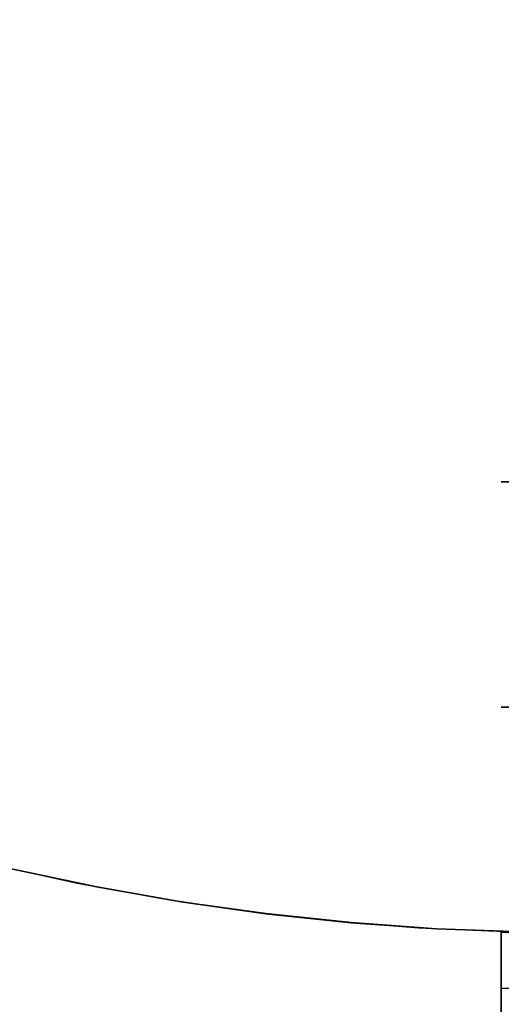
# Model space of a CAD drawing. Header units: millimetres. Extents: x 390 to 1070, y -130 to 550.
# Tile 12 of 57: x 681 to 724, y -16 to 71. Entities that reach past the tile are written whole.
import ezdxf

# ---------------------------------------------------------------- set-up
doc = ezdxf.new("R2010")
doc.units = ezdxf.units.MM

msp = doc.modelspace()

# ---------------------------------------------------------------- linework, layer by layer
at = {"extrusion": (2.27273e-05, -3.59965e-06, 1)}
for points in [[(520.774, 277.983), (518.55, 270.713), (516.578, 263.371), (514.862, 255.965), (513.402, 248.504), (512.201, 240.997), (511.26, 233.453), (510.58, 225.882), (510.162, 218.291), (510.007, 210.69), (510.115, 203.089), (510.485, 195.495), (511.117, 187.919), (512.01, 180.37), (513.164, 172.856), (514.577, 165.386), (516.247, 157.969), (518.172, 150.615), (520.351, 143.331), (522.779, 136.127), (525.455, 129.012), (528.376, 121.993), (531.537, 115.079), (534.935, 108.278), (538.566, 101.599), (542.425, 95.049), (546.509, 88.637), (550.812, 82.369), (555.328, 76.254), (560.053, 70.299), (564.982, 64.51), (570.107, 58.896), (575.423, 53.461), (580.924, 48.214), (586.603, 43.159), (592.453, 38.304), (598.467, 33.654), (604.638, 29.215), (610.959, 24.991), (617.423, 20.989), (624.02, 17.212), (630.744, 13.665), (637.587, 10.352), (644.54, 7.279), (651.595, 4.447), (658.744, 1.86), (665.978, -0.478), (673.288, -2.564), (680.667, -4.397), (688.103, -5.974), (695.591, -7.292), (703.119, -8.352), (710.679, -9.15), (718.262, -9.687), (725.859, -9.962), (733.462, -9.974), (741.06, -9.723), (748.645, -9.21), (756.207, -8.435), (763.739, -7.399), (771.23, -6.104), (778.672, -4.551), (786.056, -2.741), (793.373, -0.678), (800.614, 1.637), (807.771, 4.201), (814.835, 7.011), (821.797, 10.063), (828.65, 13.354), (835.386, 16.88), (841.995, 20.636), (848.471, 24.618), (854.805, 28.822), (860.991, 33.242), (867.019, 37.873), (872.885, 42.71), (878.579, 47.746), (884.097, 52.976), (889.43, 58.394), (894.573, 63.993), (899.519, 69.766), (904.263, 75.706), (908.799, 81.807), (913.121, 88.061), (917.225, 94.461), (921.105, 100.998), (924.757, 107.666), (928.176, 114.456), (931.359, 121.36), (934.301, 128.369), (937, 135.477), (939.451, 142.673), (941.652, 149.95), (943.601, 157.298), (945.294, 164.709), (946.73, 172.175), (947.908, 179.685), (948.825, 187.232), (949.481, 194.806), (949.875, 202.398), (950.006, 209.999)], [(520.766, 277.984), (518.542, 270.714), (516.57, 263.372), (514.854, 255.966), (513.394, 248.505), (512.193, 240.999), (511.252, 233.455), (510.572, 225.883), (510.154, 218.292), (509.999, 210.691), (510.107, 203.09), (510.477, 195.497), (511.109, 187.921), (512.003, 180.371), (513.156, 172.857), (514.569, 165.387), (516.239, 157.971), (518.164, 150.616), (520.343, 143.333), (522.771, 136.129), (525.447, 129.013), (528.368, 121.994), (531.529, 115.08), (534.927, 108.279), (538.558, 101.6), (542.417, 95.051), (546.501, 88.638), (550.804, 82.371), (555.32, 76.256), (560.046, 70.3), (564.974, 64.512), (570.099, 58.897), (575.415, 53.462), (580.916, 48.215), (586.595, 43.161), (592.445, 38.306), (598.459, 33.656), (604.63, 29.216), (610.952, 24.992), (617.415, 20.99), (624.012, 17.213), (630.737, 13.666), (637.579, 10.354), (644.532, 7.28), (651.588, 4.448), (658.736, 1.862), (665.97, -0.476), (673.281, -2.563), (680.659, -4.396), (688.096, -5.972), (695.583, -7.291), (703.111, -8.35), (710.671, -9.149), (718.254, -9.686), (725.852, -9.961), (733.454, -9.973), (741.052, -9.722), (748.637, -9.209), (756.2, -8.434), (763.731, -7.398), (771.222, -6.103), (778.664, -4.55), (786.048, -2.74), (793.365, -0.676), (800.606, 1.639), (807.763, 4.203), (814.827, 7.012), (821.789, 10.064), (828.642, 13.355), (835.378, 16.881), (841.987, 20.637), (848.463, 24.619), (854.797, 28.823), (860.983, 33.243), (867.011, 37.874), (872.877, 42.711), (878.571, 47.747), (884.089, 52.978), (889.422, 58.395), (894.565, 63.994), (899.511, 69.767), (904.255, 75.708), (908.791, 81.808), (913.113, 88.062), (917.217, 94.462), (921.097, 100.999), (924.749, 107.667), (928.168, 114.457), (931.351, 121.361), (934.294, 128.371), (936.992, 135.478), (939.443, 142.674), (941.644, 149.951), (943.593, 157.299), (945.286, 164.711), (946.722, 172.176), (947.9, 179.686), (948.817, 187.233), (949.473, 194.807), (949.867, 202.399), (949.998, 210)]]:
    msp.add_lwpolyline(points, dxfattribs=at)
at = {"extrusion": (-2.27273e-05, 3.59965e-06, 1)}
for points in [[(949.994, 210.001), (949.863, 202.4), (949.469, 194.808), (948.813, 187.234), (947.896, 179.687), (946.718, 172.177), (945.282, 164.711), (943.589, 157.3), (941.64, 149.951), (939.439, 142.675), (936.988, 135.479), (934.29, 128.371), (931.347, 121.362), (928.164, 114.458), (924.745, 107.668), (921.093, 101), (917.213, 94.463), (913.109, 88.063), (908.787, 81.809), (904.251, 75.708), (899.507, 69.768), (894.561, 63.995), (889.418, 58.396), (884.085, 52.978), (878.567, 47.748), (872.873, 42.712), (867.007, 37.875), (860.979, 33.244), (854.793, 28.824), (848.459, 24.62), (841.983, 20.638), (835.374, 16.881), (828.638, 13.356), (821.785, 10.065), (814.823, 7.013), (807.759, 4.203), (800.602, 1.639), (793.361, -0.676), (786.044, -2.739), (778.66, -4.549), (771.218, -6.102), (763.727, -7.398), (756.196, -8.433), (748.633, -9.208), (741.048, -9.721), (733.45, -9.972), (725.848, -9.96), (718.25, -9.685), (710.667, -9.148), (703.107, -8.35), (695.579, -7.291), (688.092, -5.972), (680.655, -4.395), (673.277, -2.562), (665.966, -0.476), (658.732, 1.862), (651.584, 4.449), (644.528, 7.28), (637.575, 10.354), (630.733, 13.667), (624.008, 17.213), (617.411, 20.99), (610.948, 24.993), (604.626, 29.217), (598.455, 33.656), (592.441, 38.306), (586.591, 43.161), (580.912, 48.216), (575.411, 53.463), (570.095, 58.897), (564.97, 64.512), (560.042, 70.301), (555.316, 76.256), (550.8, 82.371), (546.497, 88.639), (542.413, 95.051), (538.554, 101.601), (534.923, 108.28), (531.525, 115.081), (528.364, 121.995), (525.443, 129.014), (522.767, 136.129), (520.339, 143.333), (518.16, 150.617), (516.235, 157.971), (514.565, 165.388), (513.152, 172.858), (511.999, 180.372), (511.105, 187.921), (510.473, 195.497), (510.103, 203.091), (509.995, 210.692), (510.15, 218.293), (510.568, 225.884), (511.248, 233.455), (512.189, 240.999), (513.39, 248.506), (514.85, 255.967), (516.566, 263.373), (518.538, 270.715), (520.762, 277.985)], [(950.002, 210), (949.871, 202.399), (949.477, 194.806), (948.821, 187.233), (947.904, 179.686), (946.726, 172.175), (945.29, 164.71), (943.597, 157.299), (941.648, 149.95), (939.447, 142.674), (936.996, 135.477), (934.297, 128.37), (931.355, 121.36), (928.172, 114.456), (924.753, 107.666), (921.101, 100.999), (917.221, 94.461), (913.117, 88.062), (908.795, 81.808), (904.259, 75.707), (899.515, 69.766), (894.569, 63.993), (889.426, 58.395), (884.093, 52.977), (878.575, 47.747), (872.881, 42.71), (867.015, 37.874), (860.987, 33.243), (854.801, 28.822), (848.467, 24.619), (841.991, 20.636), (835.382, 16.88), (828.646, 13.355), (821.793, 10.064), (814.831, 7.012), (807.767, 4.202), (800.61, 1.638), (793.369, -0.677), (786.052, -2.741), (778.668, -4.55), (771.226, -6.104), (763.735, -7.399), (756.203, -8.435), (748.641, -9.209), (741.056, -9.722), (733.458, -9.973), (725.855, -9.961), (718.258, -9.687), (710.675, -9.15), (703.115, -8.351), (695.587, -7.292), (688.099, -5.973), (680.663, -4.396), (673.284, -2.564), (665.974, -0.477), (658.74, 1.861), (651.591, 4.447), (644.536, 7.279), (637.583, 10.353), (630.74, 13.665), (624.016, 17.212), (617.419, 20.989), (610.955, 24.992), (604.634, 29.215), (598.463, 33.655), (592.449, 38.305), (586.599, 43.16), (580.92, 48.214), (575.419, 53.462), (570.103, 58.896), (564.978, 64.511), (560.049, 70.3), (555.324, 76.255), (550.808, 82.37), (546.505, 88.638), (542.421, 95.05), (538.562, 101.6), (534.931, 108.279), (531.533, 115.079), (528.372, 121.993), (525.451, 129.012), (522.775, 136.128), (520.347, 143.332), (518.168, 150.615), (516.243, 157.97), (514.573, 165.386), (513.16, 172.856), (512.006, 180.371), (511.113, 187.92), (510.481, 195.496), (510.111, 203.089), (510.003, 210.691), (510.158, 218.292), (510.576, 225.882), (511.256, 233.454), (512.197, 240.998), (513.398, 248.505), (514.858, 255.966), (516.574, 263.371), (518.546, 270.714), (520.77, 277.983)]]:
    msp.add_lwpolyline(points, dxfattribs=at)
for points in [[(602.859, 30.458), (609.167, 26.154), (615.621, 22.071), (622.212, 18.214), (628.933, 14.589), (635.776, 11.199), (642.733, 8.049), (649.794, 5.141), (656.953, 2.481), (664.199, 0.071), (671.524, -2.086), (678.921, -3.988), (686.378, -5.632), (693.888, -7.016), (701.442, -8.139), (709.03, -8.998), (716.643, -9.594), (724.273, -9.925)], [(602.859, 30.458), (609.167, 26.154), (615.621, 22.071), (622.212, 18.214), (628.933, 14.589), (635.776, 11.199), (642.733, 8.049), (649.794, 5.141), (656.953, 2.481), (664.199, 0.071), (671.524, -2.086), (678.921, -3.988), (686.378, -5.632), (693.888, -7.016), (701.442, -8.139), (709.03, -8.998), (716.643, -9.594), (724.273, -9.925)], [(736, 30), (724, 30)], [(724, 30), (736, 30)], [(724, 30), (736, 30)], [(724, 30), (736, 30)], [(736, 30), (724, 30)], [(736, 30), (724, 30)], [(724, 10), (736, 10)], [(724, 10), (736, 10)], [(724, 10), (736, 10)], [(724, 10), (736, 10)], [(724, 10), (736, 10)], [(724, 10), (736, 10)], [(736, 10), (724, 10)], [(736, 10), (724, 10)], [(724, -10), (736, -10)], [(724, -10), (724, -20)], [(724, -20), (724, -10)], [(724, -10), (736, -10)], [(736, -15), (724, -15)], [(736, -15), (724, -15)]]:
    msp.add_lwpolyline(points)
at = {"extrusion": (1, 0, 0)}
for points in [[(30, -348.005), (29.988, -347.322), (29.953, -346.64), (29.895, -345.96), (29.814, -345.282), (29.709, -344.607), (29.582, -343.936), (29.431, -343.27), (29.258, -342.609), (29.063, -341.955), (28.845, -341.307), (28.606, -340.668), (28.344, -340.037), (28.061, -339.415), (27.758, -338.804), (27.433, -338.203), (27.088, -337.613), (26.724, -337.036), (26.339, -336.471), (25.936, -335.92), (25.514, -335.383), (25.074, -334.861), (24.617, -334.354), (24.142, -333.863), (23.651, -333.388), (23.144, -332.931), (22.622, -332.491), (22.085, -332.069), (21.534, -331.666), (20.969, -331.281), (20.392, -330.917), (19.802, -330.572), (19.201, -330.247), (18.59, -329.944), (17.968, -329.661), (17.337, -329.399), (16.698, -329.16), (16.05, -328.942), (15.396, -328.747), (14.735, -328.574), (14.069, -328.423), (13.398, -328.296), (12.723, -328.191), (12.045, -328.11), (11.365, -328.052), (10.683, -328.017), (10, -328.005)], [(10, 151.995), (10.683, 152.007), (11.365, 152.042), (12.045, 152.1), (12.723, 152.181), (13.398, 152.286), (14.069, 152.413), (14.735, 152.564), (15.396, 152.737), (16.05, 152.932), (16.698, 153.15), (17.337, 153.389), (17.968, 153.651), (18.59, 153.934), (19.201, 154.237), (19.802, 154.562), (20.392, 154.907), (20.969, 155.271), (21.534, 155.656), (22.085, 156.059), (22.622, 156.481), (23.144, 156.921), (23.651, 157.378), (24.142, 157.853), (24.617, 158.344), (25.074, 158.851), (25.514, 159.373), (25.936, 159.91), (26.339, 160.461), (26.724, 161.026), (27.088, 161.603), (27.433, 162.193), (27.758, 162.794), (28.061, 163.405), (28.344, 164.027), (28.606, 164.658), (28.845, 165.297), (29.063, 165.945), (29.258, 166.599), (29.431, 167.26), (29.582, 167.926), (29.709, 168.597), (29.814, 169.272), (29.895, 169.95), (29.953, 170.63), (29.988, 171.312), (30, 171.995)], [(30, 171.995), (30, 221.995)], [(30, 221.995), (29.988, 222.678), (29.953, 223.36), (29.895, 224.04), (29.814, 224.718), (29.709, 225.393), (29.582, 226.064), (29.431, 226.73), (29.258, 227.391), (29.063, 228.045), (28.845, 228.693), (28.606, 229.332), (28.344, 229.963), (28.061, 230.585), (27.758, 231.196), (27.433, 231.797), (27.088, 232.387), (26.724, 232.964), (26.339, 233.529), (25.936, 234.08), (25.514, 234.617), (25.074, 235.139), (24.617, 235.646), (24.142, 236.137), (23.651, 236.612), (23.144, 237.069), (22.622, 237.509), (22.085, 237.931), (21.534, 238.334), (20.969, 238.719), (20.392, 239.083), (19.802, 239.428), (19.201, 239.753), (18.59, 240.056), (17.968, 240.339), (17.337, 240.601), (16.698, 240.84), (16.05, 241.058), (15.396, 241.253), (14.735, 241.426), (14.069, 241.577), (13.398, 241.704), (12.723, 241.809), (12.045, 241.89), (11.365, 241.948), (10.683, 241.983), (10, 241.995)], [(10, -418.005), (10.683, -417.993), (11.365, -417.958), (12.045, -417.9), (12.723, -417.819), (13.398, -417.714), (14.069, -417.587), (14.735, -417.436), (15.396, -417.263), (16.05, -417.068), (16.698, -416.85), (17.337, -416.611), (17.968, -416.349), (18.59, -416.066), (19.201, -415.763), (19.802, -415.438), (20.392, -415.093), (20.969, -414.729), (21.534, -414.344), (22.085, -413.941), (22.622, -413.519), (23.144, -413.079), (23.651, -412.622), (24.142, -412.147), (24.617, -411.656), (25.074, -411.149), (25.514, -410.627), (25.936, -410.09), (26.339, -409.539), (26.724, -408.974), (27.088, -408.397), (27.433, -407.807), (27.758, -407.206), (28.061, -406.595), (28.344, -405.973), (28.606, -405.342), (28.845, -404.703), (29.063, -404.055), (29.258, -403.401), (29.431, -402.74), (29.582, -402.074), (29.709, -401.403), (29.814, -400.728), (29.895, -400.05), (29.953, -399.37), (29.988, -398.688), (30, -398.005)], [(30, -348.005), (30, -398.005)], [(10, -328.005), (8.634, -327.982), (7.27, -327.912), (5.909, -327.795), (4.553, -327.632), (3.204, -327.423), (1.862, -327.168), (0.529, -326.868), (-0.792, -326.522), (-2.101, -326.131), (-3.395, -325.695), (-4.674, -325.216), (-5.936, -324.693), (-7.179, -324.128), (-8.403, -323.52), (-9.604, -322.871), (-10.783, -322.182), (-11.938, -321.452), (-13.067, -320.684), (-14.169, -319.877), (-15.244, -319.033), (-16.288, -318.154), (-17.302, -317.238), (-18.284, -316.289), (-19.233, -315.307), (-20.149, -314.293), (-21.028, -313.249), (-21.872, -312.174), (-22.679, -311.072), (-23.447, -309.943), (-24.177, -308.788), (-24.866, -307.609), (-25.515, -306.408), (-26.123, -305.184), (-26.688, -303.941), (-27.211, -302.679), (-27.69, -301.4), (-28.126, -300.106), (-28.517, -298.797), (-28.863, -297.476), (-29.163, -296.143), (-29.418, -294.801), (-29.627, -293.452), (-29.79, -292.096), (-29.907, -290.735), (-29.977, -289.371), (-30, -288.005)], [(-30, 111.995), (-29.977, 113.361), (-29.907, 114.725), (-29.79, 116.086), (-29.627, 117.442), (-29.418, 118.791), (-29.163, 120.133), (-28.863, 121.466), (-28.517, 122.787), (-28.126, 124.096), (-27.69, 125.39), (-27.211, 126.669), (-26.688, 127.931), (-26.123, 129.174), (-25.515, 130.398), (-24.866, 131.599), (-24.177, 132.778), (-23.447, 133.933), (-22.679, 135.062), (-21.872, 136.164), (-21.028, 137.239), (-20.149, 138.283), (-19.233, 139.297), (-18.284, 140.279), (-17.302, 141.228), (-16.288, 142.144), (-15.244, 143.023), (-14.169, 143.867), (-13.067, 144.674), (-11.938, 145.442), (-10.783, 146.172), (-9.604, 146.861), (-8.403, 147.51), (-7.179, 148.118), (-5.936, 148.683), (-4.674, 149.206), (-3.395, 149.685), (-2.101, 150.121), (-0.792, 150.512), (0.529, 150.858), (1.862, 151.158), (3.204, 151.413), (4.553, 151.622), (5.909, 151.785), (7.27, 151.902), (8.634, 151.972), (10, 151.995)], [(10, 241.995), (10, 251.995)], [(10, 251.995), (9.988, 252.678), (9.953, 253.36), (9.895, 254.04), (9.814, 254.718), (9.709, 255.393), (9.582, 256.064), (9.431, 256.73), (9.258, 257.391), (9.063, 258.045), (8.845, 258.693), (8.606, 259.332), (8.344, 259.963), (8.061, 260.585), (7.758, 261.196), (7.433, 261.797), (7.088, 262.387), (6.724, 262.964), (6.339, 263.529), (5.936, 264.08), (5.514, 264.617), (5.074, 265.139), (4.617, 265.646), (4.142, 266.137), (3.651, 266.612), (3.144, 267.069), (2.622, 267.509), (2.085, 267.931), (1.534, 268.334), (0.969, 268.719), (0.392, 269.083), (-0.198, 269.428), (-0.799, 269.753), (-1.41, 270.056), (-2.032, 270.339), (-2.663, 270.601), (-3.302, 270.84), (-3.95, 271.058), (-4.604, 271.253), (-5.265, 271.426), (-5.931, 271.577), (-6.602, 271.704), (-7.277, 271.809), (-7.955, 271.89), (-8.635, 271.948), (-9.317, 271.983), (-10, 271.995)], [(-10, -448.005), (-9.317, -447.993), (-8.635, -447.958), (-7.955, -447.9), (-7.277, -447.819), (-6.602, -447.714), (-5.931, -447.587), (-5.265, -447.436), (-4.604, -447.263), (-3.95, -447.068), (-3.302, -446.85), (-2.663, -446.611), (-2.032, -446.349), (-1.41, -446.066), (-0.799, -445.763), (-0.198, -445.438), (0.392, -445.093), (0.969, -444.729), (1.534, -444.344), (2.085, -443.941), (2.622, -443.519), (3.144, -443.079), (3.651, -442.622), (4.142, -442.147), (4.617, -441.656), (5.074, -441.149), (5.514, -440.627), (5.936, -440.09), (6.339, -439.539), (6.724, -438.974), (7.088, -438.397), (7.433, -437.807), (7.758, -437.206), (8.061, -436.595), (8.344, -435.973), (8.606, -435.342), (8.845, -434.703), (9.063, -434.055), (9.258, -433.401), (9.431, -432.74), (9.582, -432.074), (9.709, -431.403), (9.814, -430.728), (9.895, -430.05), (9.953, -429.37), (9.988, -428.688), (10, -428.005)], [(10, -428.005), (10, -418.005)]]:
    msp.add_lwpolyline(points, dxfattribs=at)

doc.saveas('drawing.dxf')
